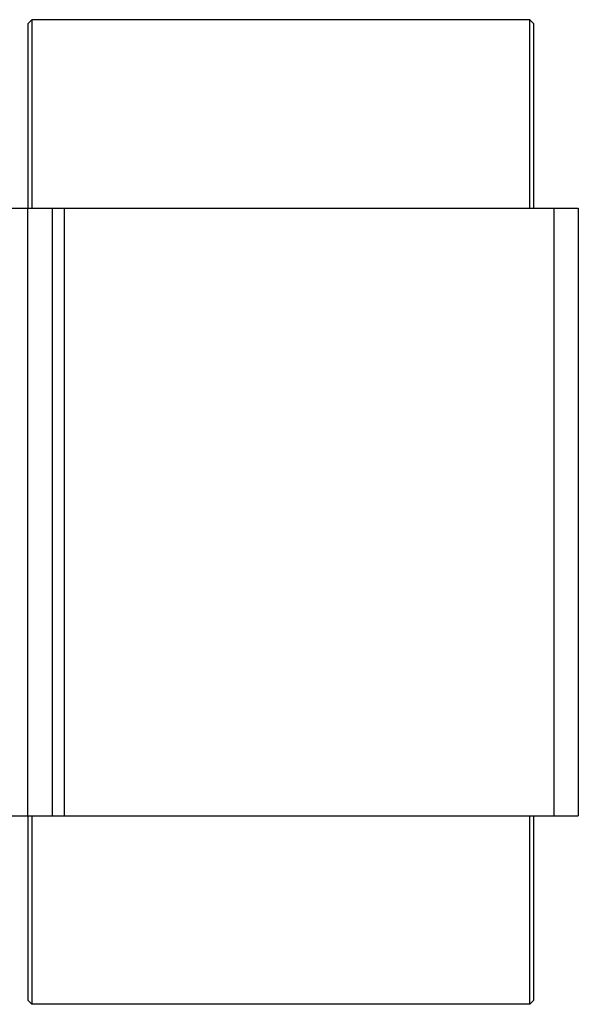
# Model space of a CAD drawing. Extents: x -1598 to 1181, y 8 to 1360.
# Tile 62 of 62: x 847 to 985, y 599 to 842. Entities that reach past the tile are written whole.
import ezdxf

# ---------------------------------------------------------------- set-up
doc = ezdxf.new("R2010")
doc.units = 0
doc.header["$LTSCALE"] = 65.395
doc.layers.add('00164126_1', color=7, linetype='CONTINUOUS')
doc.layers.add('00280791_1', color=7, linetype='CONTINUOUS')

msp = doc.modelspace()

# ---------------------------------------------------------------- linework, layer by layer
at = {"layer": '00164126_1', "color": 7, "linetype": 'CONTINUOUS'}
for p, q in [((829.61, 795.04), (984.61, 795.04)), ((854.61, 795.04), (854.61, 645.04)), ((984.61, 795.04), (984.61, 645.04)), ((829.61, 645.04), (984.61, 645.04))]:
    msp.add_line(p, q, dxfattribs=at)
at = {"layer": '00164126_1', "color": 9, "linetype": 'CONTINUOUS'}
for p, q in [((848.61, 645.04), (848.61, 795.04)), ((857.61, 795.04), (857.61, 645.04)), ((978.61, 645.04), (978.61, 795.04))]:
    msp.add_line(p, q, dxfattribs=at)
at = {"layer": '00280791_1', "color": 7, "linetype": 'CONTINUOUS'}
for p, q in [((849.61, 841.54), (848.61, 840.54)), ((972.61, 841.54), (849.61, 841.54)), ((849.61, 841.54), (849.61, 795.04)), ((972.61, 841.54), (973.61, 840.54)), ((972.61, 795.04), (972.61, 841.54)), ((848.61, 840.54), (848.61, 795.04)), ((973.61, 795.04), (973.61, 840.54)), ((848.61, 645.04), (848.61, 599.54)), ((849.61, 645.04), (849.61, 598.54)), ((972.61, 598.54), (972.61, 645.04)), ((973.61, 599.54), (973.61, 645.04)), ((849.61, 598.54), (848.61, 599.54)), ((972.61, 598.54), (849.61, 598.54)), ((972.61, 598.54), (973.61, 599.54))]:
    msp.add_line(p, q, dxfattribs=at)

doc.saveas('drawing.dxf')
